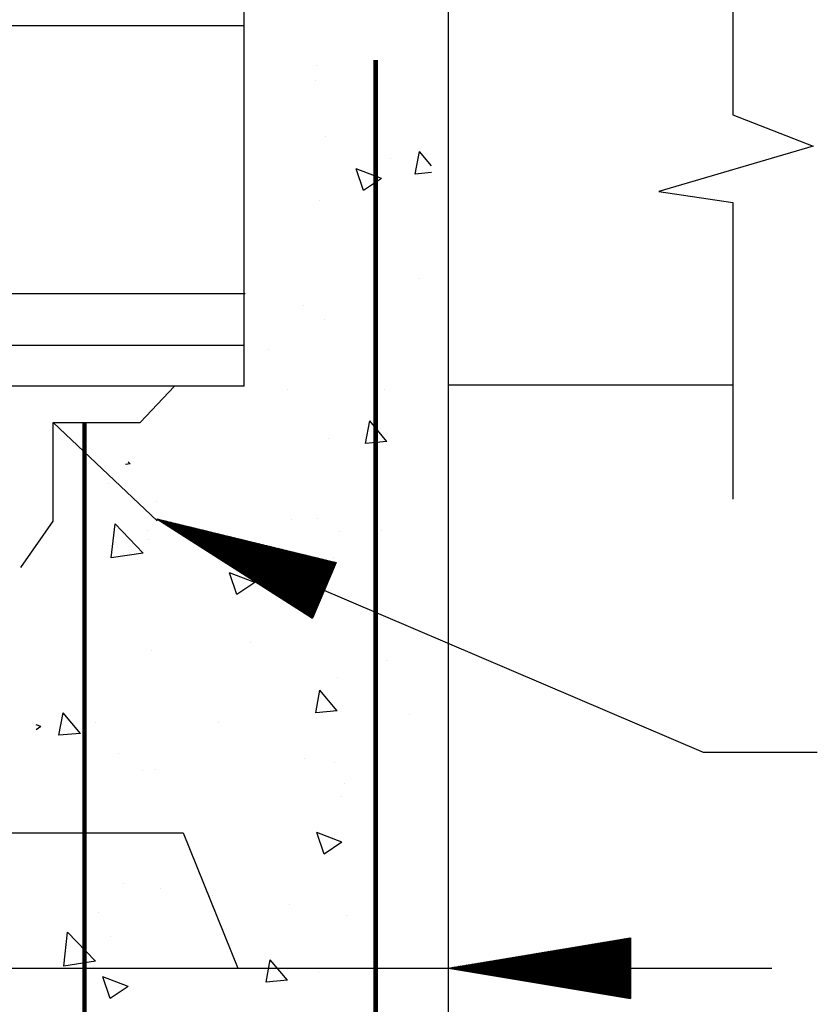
# Model space of a CAD drawing. Extents: x 0 to 7.6, y 0 to 9.85.
# Tile 13 of 39: x 5.35 to 5.79, y 3.15 to 3.69. Entities that reach past the tile are written whole.
import ezdxf

# ---------------------------------------------------------------- set-up
doc = ezdxf.new("R2010")
doc.units = 0
doc.header["$MEASUREMENT"] = 0
doc.layers.get('0').update_dxf_attribs({"color": 2, "linetype": 'CONTINUOUS'})
doc.layers.add('E-DETL', color=2, linetype='CONTINUOUS')
doc.layers.add('E-DETL-TEXT', color=3, linetype='CONTINUOUS')

# ---------------------------------------------------------------- blocks, each defined once
blk = doc.blocks.new('*X16')
at = {"color": 0}
for p, q in [((137.836, 79.482), (137.837, 79.483)), ((137.836, 79.482), (137.836, 79.482)), ((137.847, 79.475), (137.849, 79.477)), ((137.849, 79.477), (137.851, 79.479)), ((137.858, 79.468), (137.861, 79.472)), ((137.861, 79.472), (137.865, 79.476)), ((137.868, 79.461), (137.874, 79.466)), ((137.874, 79.466), (137.879, 79.472)), ((137.879, 79.455), (137.886, 79.461)), ((137.886, 79.461), (137.894, 79.469)), ((137.898, 79.456), (137.908, 79.465)), ((137.911, 79.451), (137.922, 79.462)), ((137.89, 79.448), (137.898, 79.456)), ((137.901, 79.441), (137.911, 79.451)), ((137.912, 79.434), (137.923, 79.445)), ((137.922, 79.427), (137.935, 79.44)), ((137.923, 79.445), (137.936, 79.458)), ((137.933, 79.42), (137.948, 79.435)), ((137.935, 79.44), (137.95, 79.455)), ((137.944, 79.413), (137.96, 79.429)), ((137.948, 79.435), (137.965, 79.452)), ((137.955, 79.406), (137.973, 79.424)), ((137.96, 79.429), (137.979, 79.448)), ((137.965, 79.399), (137.985, 79.419)), ((137.973, 79.424), (137.993, 79.445)), ((137.976, 79.392), (137.997, 79.414)), ((137.985, 79.419), (138.007, 79.441)), ((137.987, 79.386), (138.01, 79.408)), ((137.997, 79.414), (138.022, 79.438)), ((137.998, 79.379), (138.022, 79.403)), ((138.009, 79.372), (138.035, 79.398)), ((138.01, 79.408), (138.036, 79.434)), ((138.019, 79.365), (138.047, 79.392)), ((138.022, 79.403), (138.05, 79.431)), ((138.03, 79.358), (138.059, 79.387)), ((138.035, 79.398), (138.064, 79.427)), ((138.041, 79.351), (138.072, 79.382)), ((138.047, 79.392), (138.078, 79.424)), ((138.052, 79.344), (138.084, 79.377)), ((138.059, 79.387), (138.093, 79.42)), ((138.062, 79.337), (138.096, 79.371)), ((138.072, 79.382), (138.107, 79.417)), ((138.073, 79.33), (138.109, 79.366)), ((138.084, 79.377), (138.121, 79.414)), ((138.084, 79.323), (138.121, 79.361)), ((138.095, 79.317), (138.134, 79.355)), ((138.096, 79.371), (138.135, 79.41)), ((138.106, 79.31), (138.146, 79.35)), ((138.109, 79.366), (138.149, 79.407)), ((138.116, 79.303), (138.158, 79.345)), ((138.121, 79.361), (138.164, 79.403)), ((138.127, 79.296), (138.171, 79.339)), ((138.134, 79.355), (138.178, 79.4)), ((138.138, 79.289), (138.183, 79.334)), ((138.146, 79.35), (138.192, 79.396)), ((138.149, 79.282), (138.196, 79.329)), ((138.158, 79.345), (138.206, 79.393)), ((138.16, 79.275), (138.208, 79.324)), ((138.171, 79.339), (138.221, 79.389)), ((138.183, 79.334), (138.235, 79.386)), ((138.196, 79.329), (138.249, 79.382)), ((138.208, 79.324), (138.263, 79.379)), ((138.22, 79.318), (138.277, 79.375)), ((138.233, 79.313), (138.292, 79.372)), ((138.245, 79.308), (138.306, 79.369)), ((138.257, 79.302), (138.32, 79.365)), ((138.27, 79.297), (138.334, 79.362)), ((138.282, 79.292), (138.349, 79.358)), ((138.295, 79.287), (138.363, 79.355)), ((138.307, 79.281), (138.377, 79.351)), ((138.319, 79.276), (138.391, 79.348)), ((138.332, 79.271), (138.405, 79.344)), ((138.344, 79.265), (138.42, 79.341)), ((138.357, 79.26), (138.434, 79.337)), ((138.369, 79.255), (138.448, 79.334)), ((138.381, 79.249), (138.462, 79.33)), ((138.394, 79.244), (138.476, 79.327)), ((138.406, 79.239), (138.491, 79.324)), ((138.17, 79.268), (138.22, 79.318)), ((138.181, 79.261), (138.233, 79.313)), ((138.192, 79.255), (138.245, 79.308)), ((138.203, 79.248), (138.257, 79.302)), ((138.213, 79.241), (138.27, 79.297)), ((138.224, 79.234), (138.282, 79.292)), ((138.235, 79.227), (138.295, 79.287)), ((138.246, 79.22), (138.307, 79.281)), ((138.257, 79.213), (138.319, 79.276)), ((138.267, 79.206), (138.332, 79.271)), ((138.278, 79.199), (138.344, 79.265)), ((138.289, 79.192), (138.357, 79.26)), ((138.3, 79.186), (138.369, 79.255)), ((138.31, 79.179), (138.381, 79.249)), ((138.321, 79.172), (138.394, 79.244)), ((138.332, 79.165), (138.406, 79.239)), ((138.343, 79.158), (138.418, 79.234)), ((138.354, 79.151), (138.431, 79.228)), ((138.364, 79.144), (138.443, 79.223)), ((138.375, 79.137), (138.456, 79.218)), ((138.386, 79.13), (138.468, 79.212)), ((138.397, 79.123), (138.48, 79.207)), ((138.408, 79.117), (138.493, 79.202)), ((138.418, 79.234), (138.505, 79.32)), ((138.418, 79.11), (138.505, 79.197)), ((138.429, 79.103), (138.518, 79.191)), ((138.431, 79.228), (138.519, 79.317)), ((138.44, 79.096), (138.53, 79.186)), ((138.443, 79.223), (138.533, 79.313)), ((138.456, 79.218), (138.548, 79.31)), ((138.468, 79.212), (138.562, 79.306)), ((138.48, 79.207), (138.576, 79.303)), ((138.493, 79.202), (138.59, 79.299)), ((138.505, 79.197), (138.604, 79.296)), ((138.518, 79.191), (138.619, 79.292)), ((138.53, 79.186), (138.633, 79.289)), ((138.542, 79.181), (138.647, 79.285)), ((138.555, 79.175), (138.661, 79.282)), ((138.567, 79.17), (138.676, 79.279)), ((138.579, 79.165), (138.69, 79.275)), ((138.592, 79.16), (138.704, 79.272)), ((138.604, 79.154), (138.718, 79.268)), ((138.617, 79.149), (138.732, 79.265)), ((138.629, 79.144), (138.747, 79.261)), ((138.641, 79.138), (138.761, 79.258)), ((138.654, 79.133), (138.775, 79.254)), ((138.666, 79.128), (138.789, 79.251)), ((138.679, 79.122), (138.803, 79.247)), ((138.691, 79.117), (138.818, 79.244)), ((138.703, 79.112), (138.832, 79.24)), ((138.716, 79.107), (138.846, 79.237)), ((138.728, 79.101), (138.86, 79.234)), ((138.74, 79.096), (138.875, 79.23)), ((138.753, 79.091), (138.889, 79.227)), ((138.765, 79.085), (138.903, 79.223)), ((138.778, 79.08), (138.917, 79.22)), ((138.79, 79.075), (138.931, 79.216)), ((138.802, 79.07), (138.946, 79.213)), ((138.815, 79.064), (138.96, 79.209)), ((138.827, 79.059), (138.974, 79.206)), ((138.84, 79.054), (138.988, 79.202)), ((138.852, 79.048), (139.003, 79.199)), ((138.864, 79.043), (139.017, 79.196)), ((138.877, 79.038), (139.031, 79.192)), ((138.889, 79.032), (139.045, 79.189)), ((138.901, 79.027), (139.059, 79.185)), ((138.451, 79.089), (138.542, 79.181)), ((138.461, 79.082), (138.555, 79.175)), ((138.472, 79.075), (138.567, 79.17)), ((138.483, 79.068), (138.579, 79.165)), ((138.494, 79.061), (138.592, 79.16)), ((138.505, 79.055), (138.604, 79.154)), ((138.515, 79.048), (138.617, 79.149)), ((138.526, 79.041), (138.629, 79.144)), ((138.537, 79.034), (138.641, 79.138)), ((138.548, 79.027), (138.654, 79.133)), ((138.558, 79.02), (138.666, 79.128)), ((138.569, 79.013), (138.679, 79.122)), ((138.58, 79.006), (138.691, 79.117)), ((138.591, 78.999), (138.703, 79.112)), ((138.602, 78.992), (138.716, 79.107)), ((138.612, 78.986), (138.728, 79.101)), ((138.623, 78.979), (138.74, 79.096)), ((138.634, 78.972), (138.753, 79.091)), ((138.645, 78.965), (138.765, 79.085)), ((138.655, 78.958), (138.778, 79.08)), ((138.666, 78.951), (138.79, 79.075)), ((138.677, 78.944), (138.802, 79.07)), ((138.688, 78.937), (138.815, 79.064)), ((138.699, 78.93), (138.827, 79.059)), ((138.709, 78.924), (138.84, 79.054)), ((138.72, 78.917), (138.852, 79.048)), ((138.914, 79.022), (139.074, 79.182)), ((138.926, 79.017), (139.088, 79.178)), ((138.939, 79.011), (139.102, 79.175)), ((138.951, 79.006), (139.116, 79.171)), ((138.963, 79.001), (139.13, 79.168)), ((138.976, 78.995), (139.145, 79.164)), ((138.988, 78.99), (139.159, 79.161)), ((139.001, 78.985), (139.173, 79.157)), ((139.013, 78.98), (139.187, 79.154)), ((139.025, 78.974), (139.202, 79.151)), ((139.038, 78.969), (139.216, 79.147)), ((139.05, 78.964), (139.23, 79.144)), ((139.062, 78.958), (139.244, 79.14)), ((139.075, 78.953), (139.258, 79.137)), ((139.087, 78.948), (139.273, 79.133)), ((139.1, 78.942), (139.287, 79.13)), ((139.112, 78.937), (139.301, 79.126)), ((139.124, 78.932), (139.315, 79.123)), ((139.137, 78.927), (139.33, 79.119)), ((139.149, 78.921), (139.344, 79.116)), ((139.162, 78.916), (139.358, 79.112)), ((139.174, 78.911), (139.372, 79.109)), ((139.186, 78.905), (139.386, 79.106)), ((139.199, 78.9), (139.401, 79.102)), ((139.211, 78.895), (139.415, 79.099)), ((139.223, 78.89), (139.429, 79.095)), ((139.236, 78.884), (139.443, 79.092)), ((139.248, 78.879), (139.457, 79.088)), ((139.261, 78.874), (139.472, 79.085)), ((139.273, 78.868), (139.486, 79.081)), ((139.285, 78.863), (139.5, 79.078)), ((139.298, 78.858), (139.514, 79.074)), ((139.31, 78.853), (139.529, 79.071)), ((139.323, 78.847), (139.543, 79.067)), ((139.335, 78.842), (139.557, 79.064)), ((139.347, 78.837), (139.571, 79.061)), ((139.36, 78.831), (139.585, 79.057)), ((139.372, 78.826), (139.6, 79.054)), ((139.384, 78.821), (139.614, 79.05)), ((138.731, 78.91), (138.864, 79.043)), ((138.742, 78.903), (138.877, 79.038)), ((138.753, 78.896), (138.889, 79.032)), ((138.763, 78.889), (138.901, 79.027)), ((138.774, 78.882), (138.914, 79.022)), ((138.785, 78.875), (138.926, 79.017)), ((138.796, 78.868), (138.939, 79.011)), ((138.806, 78.861), (138.951, 79.006)), ((138.817, 78.855), (138.963, 79.001)), ((138.828, 78.848), (138.976, 78.995)), ((138.839, 78.841), (138.988, 78.99)), ((138.85, 78.834), (139.001, 78.985)), ((138.86, 78.827), (139.013, 78.98)), ((138.871, 78.82), (139.025, 78.974)), ((138.882, 78.813), (139.038, 78.969)), ((138.893, 78.806), (139.05, 78.964)), ((138.903, 78.799), (139.062, 78.958)), ((138.914, 78.792), (139.075, 78.953)), ((138.925, 78.786), (139.087, 78.948)), ((138.936, 78.779), (139.1, 78.942)), ((138.947, 78.772), (139.112, 78.937)), ((138.957, 78.765), (139.124, 78.932)), ((138.968, 78.758), (139.137, 78.927)), ((138.979, 78.751), (139.149, 78.921)), ((138.99, 78.744), (139.162, 78.916)), ((139, 78.737), (139.174, 78.911)), ((139.397, 78.815), (139.628, 79.047)), ((139.409, 78.81), (139.642, 79.043)), ((139.422, 78.805), (139.657, 79.04)), ((139.434, 78.8), (139.671, 79.036)), ((139.446, 78.794), (139.685, 79.033)), ((139.459, 78.789), (139.699, 79.029)), ((139.471, 78.784), (139.713, 79.026)), ((139.484, 78.778), (139.728, 79.022)), ((139.496, 78.773), (139.742, 79.019)), ((139.508, 78.768), (139.756, 79.016)), ((139.521, 78.763), (139.77, 79.012)), ((139.533, 78.757), (139.784, 79.009)), ((139.545, 78.752), (139.799, 79.005)), ((139.558, 78.747), (139.813, 79.002)), ((139.57, 78.741), (139.827, 78.998)), ((139.583, 78.736), (139.841, 78.995)), ((139.595, 78.731), (139.856, 78.991)), ((139.607, 78.725), (139.87, 78.988)), ((139.62, 78.72), (139.884, 78.984)), ((139.632, 78.715), (139.898, 78.981)), ((139.645, 78.71), (139.912, 78.978)), ((139.657, 78.704), (139.927, 78.974)), ((139.669, 78.699), (139.941, 78.971)), ((139.682, 78.694), (139.955, 78.967)), ((139.694, 78.688), (139.969, 78.964)), ((139.706, 78.683), (139.984, 78.96)), ((139.719, 78.678), (139.998, 78.957)), ((139.731, 78.673), (140.012, 78.953)), ((139.744, 78.667), (140.026, 78.95)), ((139.756, 78.662), (140.04, 78.946)), ((139.768, 78.657), (140.055, 78.943)), ((139.781, 78.651), (140.069, 78.939)), ((139.793, 78.646), (140.083, 78.936)), ((139.806, 78.641), (140.097, 78.933)), ((139.818, 78.635), (140.111, 78.929)), ((139.83, 78.63), (140.126, 78.926)), ((139.843, 78.625), (140.14, 78.922)), ((139.855, 78.62), (140.154, 78.919)), ((139.867, 78.614), (140.168, 78.915)), ((139.88, 78.609), (140.183, 78.912)), ((139.011, 78.73), (139.186, 78.905)), ((139.022, 78.724), (139.199, 78.9)), ((139.033, 78.717), (139.211, 78.895)), ((139.044, 78.71), (139.223, 78.89)), ((139.054, 78.703), (139.236, 78.884)), ((139.065, 78.696), (139.248, 78.879)), ((139.076, 78.689), (139.261, 78.874)), ((139.087, 78.682), (139.273, 78.868)), ((139.098, 78.675), (139.285, 78.863)), ((139.108, 78.668), (139.298, 78.858)), ((139.119, 78.661), (139.31, 78.853)), ((139.13, 78.655), (139.323, 78.847)), ((139.141, 78.648), (139.335, 78.842)), ((139.151, 78.641), (139.347, 78.837)), ((139.162, 78.634), (139.36, 78.831)), ((139.173, 78.627), (139.372, 78.826)), ((139.184, 78.62), (139.384, 78.821)), ((139.195, 78.613), (139.397, 78.815)), ((139.205, 78.606), (139.409, 78.81)), ((139.216, 78.599), (139.422, 78.805)), ((139.227, 78.593), (139.434, 78.8)), ((139.238, 78.586), (139.446, 78.794)), ((139.248, 78.579), (139.459, 78.789)), ((139.259, 78.572), (139.471, 78.784)), ((139.27, 78.565), (139.484, 78.778)), ((139.281, 78.558), (139.496, 78.773)), ((139.892, 78.604), (140.197, 78.908)), ((139.905, 78.598), (140.211, 78.905)), ((139.917, 78.593), (140.225, 78.901)), ((139.929, 78.588), (140.239, 78.898)), ((139.942, 78.583), (140.254, 78.894)), ((139.954, 78.577), (140.268, 78.891)), ((139.967, 78.572), (140.282, 78.888)), ((139.979, 78.567), (140.296, 78.884)), ((139.991, 78.561), (140.311, 78.881)), ((140.004, 78.556), (140.325, 78.877)), ((140.016, 78.551), (140.334, 78.868)), ((140.028, 78.546), (140.32, 78.837)), ((140.041, 78.54), (140.307, 78.807)), ((140.053, 78.535), (140.294, 78.776)), ((139.292, 78.551), (139.508, 78.768)), ((139.302, 78.544), (139.521, 78.763)), ((139.313, 78.537), (139.533, 78.757)), ((139.324, 78.53), (139.545, 78.752)), ((139.335, 78.524), (139.558, 78.747)), ((139.346, 78.517), (139.57, 78.741)), ((139.356, 78.51), (139.583, 78.736)), ((139.367, 78.503), (139.595, 78.731)), ((139.378, 78.496), (139.607, 78.725)), ((139.389, 78.489), (139.62, 78.72)), ((139.399, 78.482), (139.632, 78.715)), ((139.41, 78.475), (139.645, 78.71)), ((139.421, 78.468), (139.657, 78.704)), ((139.432, 78.461), (139.669, 78.699)), ((139.443, 78.455), (139.682, 78.694)), ((139.453, 78.448), (139.694, 78.688)), ((139.464, 78.441), (139.706, 78.683)), ((139.475, 78.434), (139.719, 78.678)), ((139.486, 78.427), (139.731, 78.673)), ((139.496, 78.42), (139.744, 78.667)), ((139.507, 78.413), (139.756, 78.662)), ((139.518, 78.406), (139.768, 78.657)), ((139.529, 78.399), (139.781, 78.651)), ((139.54, 78.393), (139.793, 78.646)), ((139.55, 78.386), (139.806, 78.641)), ((139.561, 78.379), (139.818, 78.635)), ((140.066, 78.53), (140.281, 78.745)), ((140.078, 78.524), (140.268, 78.714)), ((140.09, 78.519), (140.254, 78.683)), ((140.103, 78.514), (140.241, 78.652)), ((139.572, 78.372), (139.83, 78.63)), ((139.583, 78.365), (139.843, 78.625)), ((139.593, 78.358), (139.855, 78.62)), ((139.604, 78.351), (139.867, 78.614)), ((139.615, 78.344), (139.88, 78.609)), ((139.626, 78.337), (139.892, 78.604)), ((139.637, 78.33), (139.905, 78.598)), ((139.647, 78.324), (139.917, 78.593)), ((139.658, 78.317), (139.929, 78.588)), ((139.669, 78.31), (139.942, 78.583)), ((139.68, 78.303), (139.954, 78.577)), ((139.691, 78.296), (139.967, 78.572)), ((139.701, 78.289), (139.979, 78.567)), ((139.712, 78.282), (139.991, 78.561)), ((139.723, 78.275), (140.004, 78.556)), ((139.734, 78.268), (140.016, 78.551)), ((139.744, 78.261), (140.028, 78.546)), ((139.755, 78.255), (140.041, 78.54)), ((139.766, 78.248), (140.053, 78.535)), ((139.777, 78.241), (140.066, 78.53)), ((139.788, 78.234), (140.078, 78.524)), ((139.798, 78.227), (140.09, 78.519)), ((139.809, 78.22), (140.103, 78.514)), ((139.82, 78.213), (140.115, 78.508)), ((139.831, 78.206), (140.128, 78.503)), ((139.841, 78.199), (140.14, 78.498)), ((140.115, 78.508), (140.228, 78.621)), ((140.128, 78.503), (140.215, 78.59)), ((140.14, 78.498), (140.202, 78.56)), ((140.152, 78.493), (140.188, 78.529)), ((140.165, 78.487), (140.175, 78.498)), ((139.852, 78.193), (140.152, 78.493)), ((139.863, 78.186), (140.165, 78.487)), ((139.874, 78.179), (140.162, 78.467)), ((139.885, 78.172), (140.149, 78.436)), ((139.895, 78.165), (140.136, 78.405)), ((139.906, 78.158), (140.122, 78.374)), ((139.917, 78.151), (140.109, 78.343)), ((139.928, 78.144), (140.096, 78.313)), ((139.938, 78.137), (140.083, 78.282)), ((139.949, 78.13), (140.07, 78.251)), ((139.96, 78.124), (140.056, 78.22)), ((139.971, 78.117), (140.043, 78.189)), ((139.982, 78.11), (140.03, 78.158)), ((139.992, 78.103), (140.017, 78.127)), ((140.003, 78.096), (140.004, 78.096)), ((143.603, 73.21), (143.942, 73.55)), ((143.62, 73.21), (143.964, 73.553)), ((143.638, 73.21), (143.985, 73.557)), ((143.656, 73.21), (144.006, 73.561)), ((143.673, 73.21), (144.027, 73.564)), ((143.691, 73.21), (144.048, 73.568)), ((143.709, 73.21), (144.07, 73.571)), ((143.726, 73.21), (144.091, 73.575)), ((143.744, 73.21), (144.112, 73.578)), ((143.762, 73.21), (144.133, 73.582)), ((143.779, 73.21), (144.155, 73.585)), ((143.797, 73.21), (144.176, 73.589)), ((143.815, 73.21), (144.197, 73.592)), ((143.832, 73.21), (144.218, 73.596)), ((143.85, 73.21), (144.239, 73.599)), ((143.868, 73.21), (144.261, 73.603)), ((143.885, 73.21), (144.282, 73.606)), ((143.903, 73.21), (144.303, 73.61)), ((143.921, 73.21), (144.324, 73.614)), ((143.938, 73.21), (144.345, 73.617)), ((143.956, 73.21), (144.367, 73.621)), ((143.974, 73.21), (144.388, 73.624)), ((143.991, 73.21), (144.409, 73.628)), ((144.009, 73.21), (144.43, 73.631)), ((144.027, 73.21), (144.443, 73.626)), ((144.044, 73.21), (144.443, 73.609)), ((144.062, 73.21), (144.443, 73.591)), ((144.08, 73.21), (144.443, 73.573)), ((144.098, 73.21), (144.443, 73.556)), ((142.913, 73.21), (143.115, 73.412)), ((142.931, 73.21), (143.136, 73.416)), ((142.948, 73.21), (143.158, 73.419)), ((142.966, 73.21), (143.179, 73.423)), ((142.984, 73.21), (143.2, 73.426)), ((143.002, 73.21), (143.221, 73.43)), ((143.019, 73.21), (143.242, 73.433)), ((143.037, 73.21), (143.264, 73.437)), ((143.055, 73.21), (143.285, 73.44)), ((143.072, 73.21), (143.306, 73.444)), ((143.09, 73.21), (143.327, 73.447)), ((143.108, 73.21), (143.348, 73.451)), ((143.125, 73.21), (143.37, 73.454)), ((143.143, 73.21), (143.391, 73.458)), ((143.161, 73.21), (143.412, 73.462)), ((143.178, 73.21), (143.433, 73.465)), ((143.196, 73.21), (143.455, 73.469)), ((143.214, 73.21), (143.476, 73.472)), ((143.231, 73.21), (143.497, 73.476)), ((143.249, 73.21), (143.518, 73.479)), ((143.267, 73.21), (143.539, 73.483)), ((143.284, 73.21), (143.561, 73.486)), ((143.302, 73.21), (143.582, 73.49)), ((143.32, 73.21), (143.603, 73.493)), ((143.337, 73.21), (143.624, 73.497)), ((143.355, 73.21), (143.645, 73.5)), ((143.373, 73.21), (143.667, 73.504)), ((143.39, 73.21), (143.688, 73.508)), ((143.408, 73.21), (143.709, 73.511)), ((143.426, 73.21), (143.73, 73.515)), ((143.443, 73.21), (143.751, 73.518)), ((143.461, 73.21), (143.773, 73.522)), ((143.479, 73.21), (143.794, 73.525)), ((143.496, 73.21), (143.815, 73.529)), ((143.514, 73.21), (143.836, 73.532)), ((143.532, 73.21), (143.858, 73.536)), ((143.55, 73.21), (143.879, 73.539)), ((143.567, 73.21), (143.9, 73.543)), ((143.585, 73.21), (143.921, 73.546)), ((144.115, 73.21), (144.443, 73.538)), ((144.133, 73.21), (144.443, 73.52)), ((144.151, 73.21), (144.443, 73.503)), ((144.168, 73.21), (144.443, 73.485)), ((144.186, 73.21), (144.443, 73.467)), ((144.204, 73.21), (144.443, 73.45)), ((144.221, 73.21), (144.443, 73.432)), ((144.239, 73.21), (144.443, 73.414)), ((142.224, 73.21), (142.288, 73.274)), ((142.241, 73.21), (142.309, 73.278)), ((142.259, 73.21), (142.33, 73.281)), ((142.277, 73.21), (142.351, 73.285)), ((142.294, 73.21), (142.373, 73.288)), ((142.312, 73.21), (142.394, 73.292)), ((142.33, 73.21), (142.415, 73.295)), ((142.347, 73.21), (142.436, 73.299)), ((142.365, 73.21), (142.457, 73.302)), ((142.383, 73.21), (142.479, 73.306)), ((142.4, 73.21), (142.5, 73.31)), ((142.418, 73.21), (142.521, 73.313)), ((142.436, 73.21), (142.542, 73.317)), ((142.453, 73.21), (142.564, 73.32)), ((142.471, 73.21), (142.585, 73.324)), ((142.489, 73.21), (142.606, 73.327)), ((142.507, 73.21), (142.627, 73.331)), ((142.524, 73.21), (142.648, 73.334)), ((142.542, 73.21), (142.67, 73.338)), ((142.56, 73.21), (142.691, 73.341)), ((142.577, 73.21), (142.712, 73.345)), ((142.595, 73.21), (142.733, 73.348)), ((142.613, 73.21), (142.754, 73.352)), ((142.63, 73.21), (142.776, 73.355)), ((142.648, 73.21), (142.797, 73.359)), ((142.666, 73.21), (142.818, 73.363)), ((142.683, 73.21), (142.839, 73.366)), ((142.701, 73.21), (142.861, 73.37)), ((142.719, 73.21), (142.882, 73.373)), ((142.736, 73.21), (142.903, 73.377)), ((142.754, 73.21), (142.924, 73.38)), ((142.772, 73.21), (142.945, 73.384)), ((142.789, 73.21), (142.967, 73.387)), ((142.807, 73.21), (142.988, 73.391)), ((142.825, 73.21), (143.009, 73.394)), ((142.842, 73.21), (143.03, 73.398)), ((142.86, 73.21), (143.051, 73.401)), ((142.878, 73.21), (143.073, 73.405)), ((142.895, 73.21), (143.094, 73.409)), ((144.257, 73.21), (144.443, 73.397)), ((144.274, 73.21), (144.443, 73.379)), ((144.292, 73.21), (144.443, 73.361)), ((144.31, 73.21), (144.443, 73.344)), ((144.327, 73.21), (144.443, 73.326)), ((144.345, 73.21), (144.443, 73.308)), ((144.363, 73.21), (144.443, 73.291)), ((141.905, 73.21), (141.906, 73.211)), ((141.905, 73.21), (141.905, 73.21)), ((141.92, 73.207), (141.923, 73.21)), ((141.923, 73.21), (141.927, 73.214)), ((141.935, 73.205), (141.941, 73.21)), ((141.941, 73.21), (141.948, 73.218)), ((141.951, 73.202), (141.959, 73.21)), ((141.959, 73.21), (141.97, 73.221)), ((141.966, 73.2), (141.976, 73.21)), ((141.976, 73.21), (141.991, 73.225)), ((141.981, 73.197), (141.994, 73.21)), ((141.994, 73.21), (142.012, 73.228)), ((141.996, 73.195), (142.012, 73.21)), ((142.011, 73.192), (142.029, 73.21)), ((142.012, 73.21), (142.033, 73.232)), ((142.026, 73.19), (142.047, 73.21)), ((142.029, 73.21), (142.054, 73.235)), ((142.042, 73.187), (142.065, 73.21)), ((142.047, 73.21), (142.076, 73.239)), ((142.057, 73.184), (142.082, 73.21)), ((142.065, 73.21), (142.097, 73.242)), ((142.072, 73.182), (142.1, 73.21)), ((142.082, 73.21), (142.118, 73.246)), ((142.087, 73.179), (142.118, 73.21)), ((142.1, 73.21), (142.139, 73.249)), ((142.102, 73.177), (142.135, 73.21)), ((142.117, 73.174), (142.153, 73.21)), ((142.118, 73.21), (142.161, 73.253)), ((142.132, 73.172), (142.171, 73.21)), ((142.135, 73.21), (142.182, 73.256)), ((142.148, 73.169), (142.188, 73.21)), ((142.153, 73.21), (142.203, 73.26)), ((142.163, 73.167), (142.206, 73.21)), ((142.171, 73.21), (142.224, 73.264)), ((142.178, 73.164), (142.224, 73.21)), ((142.188, 73.21), (142.245, 73.267)), ((142.193, 73.162), (142.241, 73.21)), ((142.206, 73.21), (142.267, 73.271)), ((142.208, 73.159), (142.259, 73.21)), ((142.223, 73.157), (142.277, 73.21)), ((142.239, 73.154), (142.294, 73.21)), ((142.254, 73.152), (142.312, 73.21)), ((142.269, 73.149), (142.33, 73.21)), ((142.284, 73.147), (142.347, 73.21)), ((142.299, 73.144), (142.365, 73.21)), ((142.314, 73.142), (142.383, 73.21)), ((142.329, 73.139), (142.4, 73.21)), ((142.345, 73.136), (142.418, 73.21)), ((142.36, 73.134), (142.436, 73.21)), ((142.375, 73.131), (142.453, 73.21)), ((142.39, 73.129), (142.471, 73.21)), ((142.405, 73.126), (142.489, 73.21)), ((142.42, 73.124), (142.507, 73.21)), ((142.435, 73.121), (142.524, 73.21)), ((142.451, 73.119), (142.542, 73.21)), ((142.466, 73.116), (142.56, 73.21)), ((142.481, 73.114), (142.577, 73.21)), ((142.496, 73.111), (142.595, 73.21)), ((142.511, 73.109), (142.613, 73.21)), ((142.526, 73.106), (142.63, 73.21)), ((142.542, 73.104), (142.648, 73.21)), ((142.557, 73.101), (142.666, 73.21)), ((142.572, 73.099), (142.683, 73.21)), ((142.587, 73.096), (142.701, 73.21)), ((142.602, 73.094), (142.719, 73.21)), ((142.617, 73.091), (142.736, 73.21)), ((142.632, 73.089), (142.754, 73.21)), ((142.648, 73.086), (142.772, 73.21)), ((142.663, 73.083), (142.789, 73.21)), ((142.678, 73.081), (142.807, 73.21)), ((142.693, 73.078), (142.825, 73.21)), ((142.708, 73.076), (142.842, 73.21)), ((142.723, 73.073), (142.86, 73.21)), ((142.739, 73.071), (142.878, 73.21)), ((142.754, 73.068), (142.895, 73.21)), ((142.769, 73.066), (142.913, 73.21)), ((142.784, 73.063), (142.931, 73.21)), ((142.799, 73.061), (142.948, 73.21)), ((142.814, 73.058), (142.966, 73.21)), ((142.829, 73.056), (142.984, 73.21)), ((142.845, 73.053), (143.002, 73.21)), ((142.86, 73.051), (143.019, 73.21)), ((142.875, 73.048), (143.037, 73.21)), ((142.89, 73.046), (143.055, 73.21)), ((142.905, 73.043), (143.072, 73.21)), ((142.92, 73.041), (143.09, 73.21)), ((142.936, 73.038), (143.108, 73.21)), ((142.951, 73.035), (143.125, 73.21)), ((142.966, 73.033), (143.143, 73.21)), ((142.981, 73.03), (143.161, 73.21)), ((142.996, 73.028), (143.178, 73.21)), ((143.011, 73.025), (143.196, 73.21)), ((143.026, 73.023), (143.214, 73.21)), ((143.042, 73.02), (143.231, 73.21)), ((143.057, 73.018), (143.249, 73.21)), ((143.072, 73.015), (143.267, 73.21)), ((143.087, 73.013), (143.284, 73.21)), ((143.102, 73.01), (143.302, 73.21)), ((143.117, 73.008), (143.32, 73.21)), ((143.132, 73.005), (143.337, 73.21)), ((143.148, 73.003), (143.355, 73.21)), ((143.163, 73), (143.373, 73.21)), ((143.178, 72.998), (143.39, 73.21)), ((143.193, 72.995), (143.408, 73.21)), ((143.208, 72.993), (143.426, 73.21)), ((143.223, 72.99), (143.443, 73.21)), ((143.239, 72.987), (143.461, 73.21)), ((143.254, 72.985), (143.479, 73.21)), ((143.269, 72.982), (143.496, 73.21)), ((143.284, 72.98), (143.514, 73.21)), ((143.299, 72.977), (143.532, 73.21)), ((143.314, 72.975), (143.55, 73.21)), ((143.329, 72.972), (143.567, 73.21)), ((143.345, 72.97), (143.585, 73.21)), ((143.36, 72.967), (143.603, 73.21)), ((143.375, 72.965), (143.62, 73.21)), ((143.39, 72.962), (143.638, 73.21)), ((143.405, 72.96), (143.656, 73.21)), ((143.42, 72.957), (143.673, 73.21)), ((143.436, 72.955), (143.691, 73.21)), ((143.451, 72.952), (143.709, 73.21)), ((143.466, 72.95), (143.726, 73.21)), ((143.481, 72.947), (143.744, 73.21)), ((143.496, 72.945), (143.762, 73.21)), ((143.511, 72.942), (143.779, 73.21)), ((143.526, 72.94), (143.797, 73.21)), ((143.542, 72.937), (143.815, 73.21)), ((143.557, 72.934), (143.832, 73.21)), ((143.572, 72.932), (143.85, 73.21)), ((143.587, 72.929), (143.868, 73.21)), ((143.602, 72.927), (143.885, 73.21)), ((143.617, 72.924), (143.903, 73.21)), ((143.633, 72.922), (143.921, 73.21)), ((143.648, 72.919), (143.938, 73.21)), ((143.663, 72.917), (143.956, 73.21)), ((143.678, 72.914), (143.974, 73.21)), ((143.693, 72.912), (143.991, 73.21)), ((143.708, 72.909), (144.009, 73.21)), ((143.723, 72.907), (144.027, 73.21)), ((143.739, 72.904), (144.044, 73.21)), ((143.754, 72.902), (144.062, 73.21)), ((143.769, 72.899), (144.08, 73.21)), ((143.784, 72.897), (144.098, 73.21)), ((143.799, 72.894), (144.115, 73.21)), ((143.814, 72.892), (144.133, 73.21)), ((143.829, 72.889), (144.151, 73.21)), ((143.845, 72.886), (144.168, 73.21)), ((143.86, 72.884), (144.186, 73.21)), ((143.875, 72.881), (144.204, 73.21)), ((143.89, 72.879), (144.221, 73.21)), ((143.905, 72.876), (144.239, 73.21)), ((143.92, 72.874), (144.257, 73.21)), ((143.936, 72.871), (144.274, 73.21)), ((143.951, 72.869), (144.292, 73.21)), ((143.966, 72.866), (144.31, 73.21)), ((143.981, 72.864), (144.327, 73.21)), ((143.996, 72.861), (144.345, 73.21)), ((144.011, 72.859), (144.363, 73.21)), ((144.026, 72.856), (144.38, 73.21)), ((144.042, 72.854), (144.398, 73.21)), ((144.057, 72.851), (144.416, 73.21)), ((144.072, 72.849), (144.433, 73.21)), ((144.087, 72.846), (144.443, 73.202)), ((144.102, 72.844), (144.443, 73.184)), ((144.117, 72.841), (144.443, 73.167)), ((144.133, 72.838), (144.443, 73.149)), ((144.38, 73.21), (144.443, 73.273)), ((144.398, 73.21), (144.443, 73.255)), ((144.416, 73.21), (144.443, 73.237)), ((144.433, 73.21), (144.443, 73.22)), ((144.148, 72.836), (144.443, 73.131)), ((144.163, 72.833), (144.443, 73.114)), ((144.178, 72.831), (144.443, 73.096)), ((144.193, 72.828), (144.443, 73.078)), ((144.208, 72.826), (144.443, 73.061)), ((144.223, 72.823), (144.443, 73.043)), ((144.239, 72.821), (144.443, 73.025)), ((144.254, 72.818), (144.443, 73.008)), ((144.269, 72.816), (144.443, 72.99)), ((144.284, 72.813), (144.443, 72.972)), ((144.299, 72.811), (144.443, 72.955)), ((144.314, 72.808), (144.443, 72.937)), ((144.33, 72.806), (144.443, 72.919)), ((144.345, 72.803), (144.443, 72.902)), ((144.36, 72.801), (144.443, 72.884)), ((144.375, 72.798), (144.443, 72.866)), ((144.39, 72.796), (144.443, 72.849)), ((144.405, 72.793), (144.443, 72.831)), ((144.42, 72.791), (144.443, 72.813)), ((144.436, 72.788), (144.443, 72.796))]:
    blk.add_line(p, q, dxfattribs=at)
blk = doc.blocks.new('*X23')
at = {"color": 0}
for p, q in [((97.704, 92.995), (97.704, 92.995)), ((97.72, 92.779), (97.72, 92.779)), ((97.588, 91.999), (97.588, 91.999)), ((96.104, 91.593), (96.271, 91.793)), ((96.329, 91.479), (96.271, 91.793)), ((96.68, 91.699), (96.68, 91.699)), ((96.104, 91.499), (96.329, 91.479)), ((96.802, 91.416), (97.152, 91.55)), ((97.051, 91.248), (97.152, 91.55)), ((96.802, 91.416), (97.051, 91.248)), ((97.659, 91.114), (97.659, 91.114)), ((96.272, 90.027), (96.272, 90.027)), ((97.895, 89.647), (97.895, 89.647)), ((97.598, 89.45), (97.598, 89.45)), ((98.375, 89.031), (98.375, 89.031)), ((96.761, 88.472), (96.761, 88.472)), ((98.115, 88.47), (98.115, 88.47)), ((96.724, 87.745), (96.965, 88.032)), ((97.023, 87.718), (96.965, 88.032)), ((96.724, 87.745), (97.023, 87.718)), ((97.537, 87.786), (97.537, 87.786)), ((100.31, 87.431), (100.337, 87.462)), ((100.31, 87.431), (100.373, 87.425)), ((100.605, 87.164), (100.605, 87.164)), ((99.945, 86.912), (99.945, 86.912)), ((97.689, 86.664), (97.689, 86.664)), ((98.051, 86.663), (98.051, 86.663)), ((96.799, 86.498), (96.799, 86.498)), ((97.381, 86.489), (97.381, 86.489)), ((100.073, 86.496), (100.073, 86.496)), ((100.128, 86.188), (100.518, 86.594)), ((100.573, 86.119), (100.518, 86.594)), ((100.05, 86.376), (100.05, 86.376)), ((97.477, 86.121), (97.477, 86.121)), ((100.128, 86.188), (100.573, 86.119)), ((98.57, 85.777), (98.92, 85.911)), ((98.819, 85.609), (98.92, 85.911)), ((98.57, 85.777), (98.818, 85.609)), ((98.887, 85.566), (98.887, 85.566)), ((98.629, 84.94), (98.629, 84.94)), ((100.013, 84.831), (100.013, 84.831)), ((96.736, 84.691), (96.736, 84.691)), ((97.416, 84.457), (97.416, 84.457)), ((97.418, 83.984), (97.659, 84.271)), ((97.717, 83.957), (97.659, 84.271)), ((96.407, 83.934), (96.407, 83.934)), ((97.418, 83.984), (97.717, 83.958)), ((101.004, 83.67), (101.245, 83.957)), ((101.303, 83.644), (101.245, 83.957)), ((99.076, 83.821), (99.076, 83.821)), ((100.796, 83.816), (100.796, 83.816)), ((101.554, 83.764), (101.622, 83.79)), ((101.554, 83.764), (101.622, 83.718)), ((101.004, 83.67), (101.303, 83.644)), ((97.881, 83.316), (97.881, 83.316)), ((100.472, 83.384), (100.472, 83.384)), ((97.461, 83.263), (97.461, 83.263)), ((99.952, 83.167), (99.952, 83.167)), ((100.13, 83.15), (100.13, 83.15)), ((97.314, 82.968), (97.314, 82.968)), ((97.355, 82.792), (97.355, 82.792)), ((97.353, 82.151), (97.703, 82.285)), ((97.602, 81.983), (97.703, 82.285)), ((97.353, 82.151), (97.602, 81.983)), ((100.408, 81.577), (100.408, 81.577)), ((99.156, 81.412), (99.156, 81.412)), ((99.891, 81.503), (99.891, 81.503)), ((98.081, 81.28), (98.081, 81.28)), ((97.294, 81.128), (97.294, 81.128)), ((100.751, 81.167), (100.751, 81.167)), ((100.791, 80.49), (101.181, 80.896)), ((101.236, 80.421), (101.181, 80.896)), ((100.59, 80.833), (100.59, 80.833)), ((98.111, 80.223), (98.353, 80.51)), ((98.41, 80.196), (98.353, 80.51)), ((100.791, 80.49), (101.236, 80.421)), ((97.674, 80.332), (97.674, 80.332)), ((98.111, 80.223), (98.41, 80.197)), ((100.338, 80.138), (100.688, 80.272)), ((100.587, 79.97), (100.688, 80.272)), ((100.338, 80.138), (100.586, 79.97))]:
    blk.add_line(p, q, dxfattribs=at)

msp = doc.modelspace()

# ---------------------------------------------------------------- linework, layer by layer
at = {"layer": 'E-DETL'}
for p, q in [((5.74298, 3.80266), (5.74298, 3.63413)), ((5.47442, 3.48496), (5.47442, 3.73564)), ((5.58673, 2.48565), (5.58673, 3.73564)), ((5.47442, 3.68295), (3.89057, 3.68295)), ((5.74298, 3.58598), (5.74298, 3.42279)), ((5.47493, 3.53564), (3.89108, 3.53564)), ((5.47442, 3.50722), (3.89057, 3.50722)), ((5.58673, 3.48564), (5.74298, 3.48564)), ((5.47442, 3.48496), (3.89057, 3.48496)), ((5.4173, 3.46498), (5.43611, 3.48496)), ((5.36946, 3.46498), (5.42659, 3.41092)), ((5.36946, 3.41071), (5.36946, 3.46498)), ((5.36946, 3.46498), (5.4173, 3.46498)), ((5.35177, 3.38525), (5.36946, 3.41071)), ((5.52503, 3.38809), (5.51193, 3.35744))]:
    msp.add_line(p, q, dxfattribs=at)
at = {"layer": 'E-DETL', "const_width": 0.00246}
for points in [[(5.54673, 2.3307), (5.54673, 3.66426)], [(5.38673, 2.35873), (5.38673, 3.46498)]]:
    msp.add_lwpolyline(points, dxfattribs=at)
at = {"layer": 'E-DETL'}
msp.add_lwpolyline([(5.74298, 3.63413), (5.78723, 3.61678), (5.70242, 3.59195), (5.74298, 3.58598)], dxfattribs=at)
at = {"layer": 'E-DETL-TEXT'}
for p, q in [((5.42653, 3.41206), (5.51193, 3.35744)), ((5.42653, 3.41206), (5.52503, 3.38809)), ((5.42653, 3.41206), (5.72666, 3.28379)), ((5.72666, 3.28379), (5.78942, 3.28379)), ((5.31184, 3.2394), (5.44085, 3.2394)), ((5.44085, 3.2394), (5.4709, 3.16508)), ((5.58673, 3.16508), (5.68673, 3.18175)), ((5.68673, 3.18175), (5.68673, 3.14842)), ((5.34673, 3.16508), (5.58673, 3.16508)), ((5.58673, 3.16508), (5.68673, 3.14842)), ((5.58673, 3.16508), (5.61231, 3.16508)), ((5.58673, 3.16508), (5.76448, 3.16508)), ((5.61231, 3.16508), (5.61093, 3.16508))]:
    msp.add_line(p, q, dxfattribs=at)

# ---------------------------------------------------------------- block references
at = {"layer": 'E-DETL', "xscale": -0.03937, "yscale": 0.03937, "zscale": 0.03937}
msp.add_blockref('*X23', (9.36096, 0), dxfattribs=at)
at = {"layer": 'E-DETL-TEXT', "xscale": 0.03937, "yscale": 0.03937, "zscale": 0.03937}
msp.add_blockref('*X16', (0, 0.2828), dxfattribs=at)

doc.saveas('drawing.dxf')
